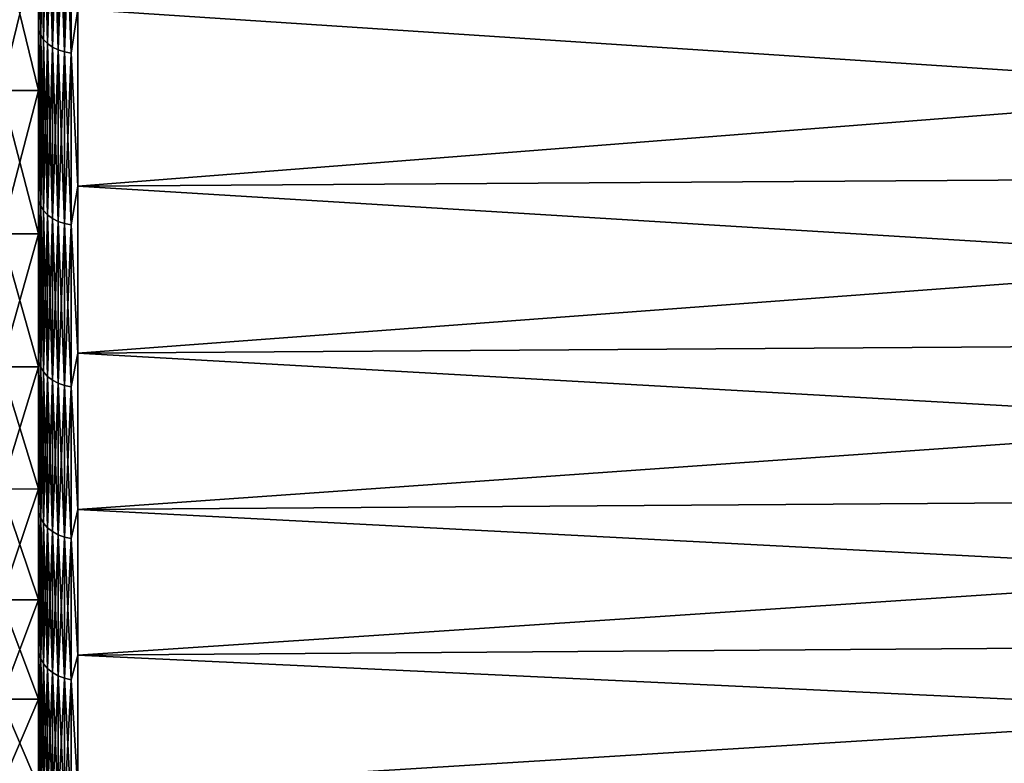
# Model space of a CAD drawing. Header units: metres. Extents: x -2 to 102, y -85 to 102.
# Tile 152 of 256: x 65.38 to 70.39, y -21.52 to -17.73. Entities that reach past the tile are written whole.
import ezdxf

# ---------------------------------------------------------------- set-up
doc = ezdxf.new("R2010")
doc.units = ezdxf.units.M
doc.layers.add('solid_21064300', color=7, linetype='CONTINUOUS')

msp = doc.modelspace()

# ---------------------------------------------------------------- linework, layer by layer
at = {"layer": 'solid_21064300'}
for points in [[(65.470001, -18.430367, 16.591377), (65.470001, -15.601027, 16.899923), (65.470001, -16.478594, 16.045431)], [(65.470001, -18.430367, 16.591377), (65.470001, -17.536585, 17.533432), (65.470001, -15.601027, 16.899923)], [(65.470001, -18.43037, -16.591373), (65.470001, -16.478594, -16.045431), (65.470001, -15.601027, -16.899923)], [(65.470001, -17.536589, -17.533428), (65.470001, -18.43037, -16.591373), (65.470001, -15.601027, -16.899923)], [(65.470001, -19.27334, 15.604184), (65.470001, -16.478594, 16.045431), (65.470001, -17.30916, 15.145691)], [(65.470001, -19.27334, 15.604184), (65.470001, -18.430367, 16.591377), (65.470001, -16.478594, 16.045431)], [(65.470001, -19.273344, -15.604179), (65.470001, -17.30916, -15.145691), (65.470001, -16.478594, -16.045431)], [(65.470001, -18.43037, -16.591373), (65.470001, -19.273344, -15.604179), (65.470001, -16.478594, -16.045431)], [(65.47303, -17.784155, -17.331995), (65.470001, -17.536589, -17.533428), (65.47303, -16.868345, -18.224522)], [(65.47303, -16.868345, 18.224522), (65.470001, -17.536585, 17.533432), (65.47303, -17.784155, 17.331995)], [(65.47303, -16.868345, 18.224522), (65.47303, -17.784155, 17.331995), (65.482124, -16.891367, 18.249393)], [(65.47303, -16.868345, -18.224522), (65.482124, -16.891367, -18.249393), (65.482124, -17.808426, -17.35565)], [(65.47303, -17.784155, -17.331995), (65.47303, -16.868345, -18.224522), (65.482124, -17.808426, -17.35565)], [(65.47303, -17.784155, 17.331995), (65.482124, -17.808426, 17.35565), (65.482124, -16.891367, 18.249393)], [(65.482124, -16.891367, 18.249393), (65.482124, -17.808426, 17.35565), (65.497002, -16.912954, 18.272717)], [(65.482124, -16.891367, -18.249393), (65.497002, -16.912954, -18.272717), (65.497002, -17.831186, -17.377831)], [(65.482124, -17.808426, -17.35565), (65.482124, -16.891367, -18.249393), (65.497002, -17.831186, -17.377831)], [(65.482124, -17.808426, 17.35565), (65.497002, -17.831186, 17.377831), (65.497002, -16.912954, 18.272717)], [(65.497002, -16.912954, 18.272717), (65.497002, -17.831186, 17.377831), (65.517197, -16.932444, 18.293774)], [(65.497002, -16.912954, -18.272717), (65.517197, -16.932444, -18.293774), (65.517197, -17.851734, -17.397858)], [(65.497002, -17.831186, -17.377831), (65.497002, -16.912954, -18.272717), (65.517197, -17.851734, -17.397858)], [(65.497002, -17.831186, 17.377831), (65.517197, -17.851734, 17.397858), (65.517197, -16.932444, 18.293774)], [(65.517197, -16.932444, 18.293774), (65.517197, -17.851734, 17.397858), (65.542107, -16.949236, 18.311914)], [(65.517197, -16.932444, -18.293774), (65.542107, -16.949236, -18.311914), (65.542107, -17.869436, -17.41511)], [(65.517197, -17.851734, -17.397858), (65.517197, -16.932444, -18.293774), (65.542107, -17.869436, -17.41511)], [(65.517197, -17.851734, 17.397858), (65.542107, -17.869436, 17.41511), (65.542107, -16.949236, 18.311914)], [(65.542107, -16.949236, 18.311914), (65.542107, -17.869436, 17.41511), (65.570946, -16.962811, 18.326582)], [(65.542107, -16.949236, -18.311914), (65.570946, -16.962811, -18.326582), (65.570946, -17.883749, -17.429058)], [(65.542107, -17.869436, -17.41511), (65.542107, -16.949236, -18.311914), (65.570946, -17.883749, -17.429058)], [(65.542107, -17.869436, 17.41511), (65.570946, -17.883749, 17.429058), (65.570946, -16.962811, 18.326582)], [(65.570946, -16.962811, 18.326582), (65.570946, -17.883749, 17.429058), (65.602837, -16.972754, 18.337324)], [(65.570946, -16.962811, -18.326582), (65.602837, -16.972754, -18.337324), (65.602837, -17.894232, -17.439276)], [(65.570946, -17.883749, -17.429058), (65.570946, -16.962811, -18.326582), (65.602837, -17.894232, -17.439276)], [(65.570946, -17.883749, 17.429058), (65.602837, -17.894232, 17.439276), (65.602837, -16.972754, 18.337324)], [(65.602837, -16.972754, 18.337324), (65.602837, -17.894232, 17.439276), (65.636803, -16.978758, 18.343811)], [(65.602837, -16.972754, -18.337324), (65.636803, -16.978758, -18.343811), (65.636803, -17.900562, -17.445444)], [(65.602837, -17.894232, -17.439276), (65.602837, -16.972754, -18.337324), (65.636803, -17.900562, -17.445444)], [(65.602837, -17.894232, 17.439276), (65.636803, -17.900562, 17.445444), (65.636803, -16.978758, 18.343811)], [(65.636803, -17.900562, -17.445444), (65.636803, -16.978758, -18.343811), (65.671745, -17.676435, -17.676414)], [(65.636803, -16.978758, 18.343811), (65.636803, -17.900562, 17.445444), (65.671745, -17.676435, 17.676414)], [(65.279999, -17.309128, 15.145761), (65.279999, -18.090685, 14.203066), (65.470001, -17.30916, 15.145691)], [(65.279999, -17.309128, -15.145761), (65.470001, -17.30916, -15.145691), (65.470001, -18.090559, -14.203209)], [(65.279999, -18.090685, -14.203066), (65.279999, -17.309128, -15.145761), (65.470001, -18.090559, -14.203209)], [(65.279999, -18.090685, 14.203066), (65.470001, -18.090559, 14.203209), (65.470001, -17.30916, 15.145691)], [(65.470001, -20.063774, 14.573881), (65.470001, -17.30916, 15.145691), (65.470001, -18.090559, 14.203209)], [(65.470001, -20.063774, 14.573881), (65.470001, -19.27334, 15.604184), (65.470001, -17.30916, 15.145691)], [(65.470001, -20.063778, -14.573876), (65.470001, -18.090559, -14.203209), (65.470001, -17.30916, -15.145691)], [(65.470001, -19.273344, -15.604179), (65.470001, -20.063778, -14.573876), (65.470001, -17.30916, -15.145691)], [(65.47303, -17.784155, 17.331995), (65.470001, -17.536585, 17.533432), (65.470001, -18.430367, 16.591377)], [(65.47303, -17.784155, -17.331995), (65.470001, -18.43037, -16.591373), (65.470001, -17.536589, -17.533428)], [(65.671745, -17.676435, -17.676414), (78.176163, -17.599274, -17.599249), (78.176163, -18.496229, -16.654055)], [(65.671745, -18.577322, 16.727076), (78.176163, -18.496225, 16.654058), (78.176163, -17.599274, 17.599249)], [(65.671745, -17.676435, 17.676414), (65.671745, -18.577322, 16.727076), (78.176163, -17.599274, 17.599249)], [(65.636803, -17.900562, -17.445444), (65.671745, -17.676435, -17.676414), (65.671745, -18.577322, -16.727076)], [(65.636803, -17.900562, 17.445444), (65.671745, -18.577322, 16.727076), (65.671745, -17.676435, 17.676414)], [(65.671745, -18.577322, -16.727076), (65.671745, -17.676435, -17.676414), (78.176163, -18.496229, -16.654055)], [(65.47303, -18.652803, -16.393509), (65.470001, -18.43037, -16.591373), (65.47303, -17.784155, -17.331995)], [(65.47303, -17.784155, 17.331995), (65.470001, -18.430367, 16.591377), (65.47303, -18.652803, 16.393509)], [(65.47303, -17.784155, 17.331995), (65.47303, -18.652803, 16.393509), (65.482124, -17.808426, 17.35565)], [(65.47303, -17.784155, -17.331995), (65.482124, -17.808426, -17.35565), (65.482124, -18.678261, -16.415882)], [(65.47303, -18.652803, -16.393509), (65.47303, -17.784155, -17.331995), (65.482124, -18.678261, -16.415882)], [(65.47303, -18.652803, 16.393509), (65.482124, -18.678261, 16.415882), (65.482124, -17.808426, 17.35565)], [(65.482124, -17.808426, 17.35565), (65.482124, -18.678261, 16.415882), (65.497002, -17.831186, 17.377831)], [(65.482124, -17.808426, -17.35565), (65.497002, -17.831186, -17.377831), (65.497002, -18.702133, -16.436863)], [(65.482124, -18.678261, -16.415882), (65.482124, -17.808426, -17.35565), (65.497002, -18.702133, -16.436863)], [(65.482124, -18.678261, 16.415882), (65.497002, -18.702133, 16.436863), (65.497002, -17.831186, 17.377831)], [(65.497002, -17.831186, 17.377831), (65.497002, -18.702133, 16.436863), (65.517197, -17.851734, 17.397858)], [(65.497002, -17.831186, -17.377831), (65.517197, -17.851734, -17.397858), (65.517197, -18.723684, -16.455803)], [(65.497002, -18.702133, -16.436863), (65.497002, -17.831186, -17.377831), (65.517197, -18.723684, -16.455803)], [(65.497002, -18.702133, 16.436863), (65.517197, -18.723684, 16.455803), (65.517197, -17.851734, 17.397858)], [(65.517197, -17.851734, 17.397858), (65.517197, -18.723684, 16.455803), (65.542107, -17.869436, 17.41511)], [(65.517197, -17.851734, -17.397858), (65.542107, -17.869436, -17.41511), (65.542107, -18.742252, -16.472122)], [(65.517197, -18.723684, -16.455803), (65.517197, -17.851734, -17.397858), (65.542107, -18.742252, -16.472122)], [(65.517197, -18.723684, 16.455803), (65.542107, -18.742252, 16.472122), (65.542107, -17.869436, 17.41511)], [(65.542107, -17.869436, 17.41511), (65.542107, -18.742252, 16.472122), (65.570946, -17.883749, 17.429058)], [(65.542107, -17.869436, -17.41511), (65.570946, -17.883749, -17.429058), (65.570946, -18.757263, -16.485315)], [(65.542107, -18.742252, -16.472122), (65.542107, -17.869436, -17.41511), (65.570946, -18.757263, -16.485315)], [(65.542107, -18.742252, 16.472122), (65.570946, -18.757263, 16.485315), (65.570946, -17.883749, 17.429058)], [(65.570946, -17.883749, 17.429058), (65.570946, -18.757263, 16.485315), (65.602837, -17.894232, 17.439276)], [(65.570946, -17.883749, -17.429058), (65.602837, -17.894232, -17.439276), (65.602837, -18.768259, -16.49498)], [(65.570946, -18.757263, -16.485315), (65.570946, -17.883749, -17.429058), (65.602837, -18.768259, -16.49498)], [(65.570946, -18.757263, 16.485315), (65.602837, -18.768259, 16.49498), (65.602837, -17.894232, 17.439276)], [(65.602837, -17.894232, 17.439276), (65.602837, -18.768259, 16.49498), (65.636803, -17.900562, 17.445444)], [(65.602837, -17.894232, -17.439276), (65.636803, -17.900562, -17.445444), (65.636803, -18.774897, -16.500814)], [(65.602837, -18.768259, -16.49498), (65.602837, -17.894232, -17.439276), (65.636803, -18.774897, -16.500814)], [(65.602837, -18.768259, 16.49498), (65.636803, -18.774897, 16.500814), (65.636803, -17.900562, 17.445444)], [(65.636803, -18.774897, -16.500814), (65.636803, -17.900562, -17.445444), (65.671745, -18.577322, -16.727076)], [(65.636803, -17.900562, 17.445444), (65.636803, -18.774897, 16.500814), (65.671745, -18.577322, 16.727076)], [(65.279999, -18.820963, 13.220111), (65.470001, -18.821045, 13.21999), (65.470001, -18.090559, 14.203209)], [(65.279999, -18.090685, 14.203066), (65.279999, -18.820963, 13.220111), (65.470001, -18.090559, 14.203209)], [(65.279999, -18.090685, -14.203066), (65.470001, -18.090559, -14.203209), (65.470001, -18.821045, -13.21999)], [(65.279999, -18.820963, -13.220111), (65.279999, -18.090685, -14.203066), (65.470001, -18.821045, -13.21999)], [(65.470001, -20.799162, 13.503593), (65.470001, -18.090559, 14.203209), (65.470001, -18.821045, 13.21999)], [(65.470001, -20.799162, 13.503593), (65.470001, -20.063774, 14.573881), (65.470001, -18.090559, 14.203209)], [(65.470001, -20.799166, -13.503588), (65.470001, -18.821045, -13.21999), (65.470001, -18.090559, -14.203209)], [(65.470001, -20.063778, -14.573876), (65.470001, -20.799166, -13.503588), (65.470001, -18.090559, -14.203209)], [(65.47303, -18.652803, 16.393509), (65.470001, -18.430367, 16.591377), (65.470001, -19.27334, 15.604184)], [(65.47303, -18.652803, -16.393509), (65.470001, -19.273344, -15.604179), (65.470001, -18.43037, -16.591373)], [(65.671745, -19.427292, 15.731889), (78.176163, -19.34248, 15.663221), (78.176163, -18.496225, 16.654058)], [(65.671745, -18.577322, 16.727076), (65.671745, -19.427292, 15.731889), (78.176163, -18.496225, 16.654058)], [(65.671745, -18.577322, -16.727076), (78.176163, -18.496229, -16.654055), (78.176163, -19.342484, -15.663218)], [(65.636803, -18.774897, -16.500814), (65.671745, -18.577322, -16.727076), (65.671745, -19.427292, -15.731889)], [(65.636803, -18.774897, 16.500814), (65.671745, -19.427292, 15.731889), (65.671745, -18.577322, 16.727076)], [(65.671745, -19.427292, -15.731889), (65.671745, -18.577322, -16.727076), (78.176163, -19.342484, -15.663218)], [(65.47303, -19.471989, -15.41155), (65.470001, -19.273344, -15.604179), (65.47303, -18.652803, -16.393509)], [(65.47303, -18.652803, 16.393509), (65.470001, -19.27334, 15.604184), (65.47303, -19.471989, 15.41155)], [(65.47303, -18.652803, 16.393509), (65.47303, -19.471989, 15.41155), (65.482124, -18.678261, 16.415882)], [(65.47303, -18.652803, -16.393509), (65.482124, -18.678261, -16.415882), (65.482124, -19.498564, -15.432583)], [(65.47303, -19.471989, -15.41155), (65.47303, -18.652803, -16.393509), (65.482124, -19.498564, -15.432583)], [(65.47303, -19.471989, 15.41155), (65.482124, -19.498564, 15.432583), (65.482124, -18.678261, 16.415882)], [(65.482124, -18.678261, 16.415882), (65.482124, -19.498564, 15.432583), (65.497002, -18.702133, 16.436863)], [(65.482124, -18.678261, -16.415882), (65.497002, -18.702133, -16.436863), (65.497002, -19.523485, -15.452307)], [(65.482124, -19.498564, -15.432583), (65.482124, -18.678261, -16.415882), (65.497002, -19.523485, -15.452307)], [(65.482124, -19.498564, 15.432583), (65.497002, -19.523485, 15.452307), (65.497002, -18.702133, 16.436863)], [(65.497002, -18.702133, 16.436863), (65.497002, -19.523485, 15.452307), (65.517197, -18.723684, 16.455803)], [(65.497002, -18.702133, -16.436863), (65.517197, -18.723684, -16.455803), (65.517197, -19.545982, -15.470113)], [(65.497002, -19.523485, -15.452307), (65.497002, -18.702133, -16.436863), (65.517197, -19.545982, -15.470113)], [(65.497002, -19.523485, 15.452307), (65.517197, -19.545982, 15.470113), (65.517197, -18.723684, 16.455803)], [(65.517197, -18.723684, 16.455803), (65.517197, -19.545982, 15.470113), (65.542107, -18.742252, 16.472122)], [(65.517197, -18.723684, -16.455803), (65.542107, -18.742252, -16.472122), (65.542107, -19.565365, -15.485454)], [(65.517197, -19.545982, -15.470113), (65.517197, -18.723684, -16.455803), (65.542107, -19.565365, -15.485454)], [(65.517197, -19.545982, 15.470113), (65.542107, -19.565365, 15.485454), (65.542107, -18.742252, 16.472122)], [(65.542107, -18.742252, 16.472122), (65.542107, -19.565365, 15.485454), (65.570946, -18.757263, 16.485315)], [(65.542107, -18.742252, -16.472122), (65.570946, -18.757263, -16.485315), (65.570946, -19.581038, -15.497858)], [(65.542107, -19.565365, -15.485454), (65.542107, -18.742252, -16.472122), (65.570946, -19.581038, -15.497858)], [(65.542107, -19.565365, 15.485454), (65.570946, -19.581038, 15.497858), (65.570946, -18.757263, 16.485315)], [(65.570946, -18.757263, 16.485315), (65.570946, -19.581038, 15.497858), (65.602837, -18.768259, 16.49498)], [(65.570946, -18.757263, -16.485315), (65.602837, -18.768259, -16.49498), (65.602837, -19.592514, -15.506942)], [(65.570946, -19.581038, -15.497858), (65.570946, -18.757263, -16.485315), (65.602837, -19.592514, -15.506942)], [(65.570946, -19.581038, 15.497858), (65.602837, -19.592514, 15.506942), (65.602837, -18.768259, 16.49498)], [(65.602837, -18.768259, 16.49498), (65.602837, -19.592514, 15.506942), (65.636803, -18.774897, 16.500814)], [(65.602837, -18.768259, -16.49498), (65.636803, -18.774897, -16.500814), (65.636803, -19.599445, -15.512427)], [(65.602837, -19.592514, -15.506942), (65.602837, -18.768259, -16.49498), (65.636803, -19.599445, -15.512427)], [(65.602837, -19.592514, 15.506942), (65.636803, -19.599445, 15.512427), (65.636803, -18.774897, 16.500814)], [(65.636803, -19.599445, -15.512427), (65.636803, -18.774897, -16.500814), (65.671745, -19.427292, -15.731889)], [(65.636803, -18.774897, 16.500814), (65.636803, -19.599445, 15.512427), (65.671745, -19.427292, 15.731889)], [(65.279999, -18.820963, 13.220111), (65.279999, -19.497892, 12.199681), (65.470001, -18.821045, 13.21999)], [(65.279999, -18.820963, -13.220111), (65.470001, -18.821045, -13.21999), (65.470001, -19.497904, -12.199619)], [(65.279999, -19.497892, -12.199681), (65.279999, -18.820963, -13.220111), (65.470001, -19.497904, -12.199619)], [(65.279999, -19.497892, 12.199681), (65.470001, -19.497904, 12.199619), (65.470001, -18.821045, 13.21999)], [(65.470001, -21.477308, 12.396669), (65.470001, -18.821045, 13.21999), (65.470001, -19.497904, 12.199619)], [(65.470001, -21.477308, 12.396669), (65.470001, -20.799162, 13.503593), (65.470001, -18.821045, 13.21999)], [(65.470001, -21.477312, -12.396664), (65.470001, -19.497904, -12.199619), (65.470001, -18.821045, -13.21999)], [(65.470001, -20.799166, -13.503588), (65.470001, -21.477312, -12.396664), (65.470001, -18.821045, -13.21999)], [(65.47303, -19.471989, 15.41155), (65.470001, -19.27334, 15.604184), (65.470001, -20.063774, 14.573881)], [(65.47303, -19.471989, -15.41155), (65.470001, -20.063778, -14.573876), (65.470001, -19.273344, -15.604179)], [(65.671745, -20.22401, 14.693583), (78.176163, -20.135719, 14.629451), (78.176163, -19.34248, 15.663221)], [(65.671745, -19.427292, 15.731889), (65.671745, -20.22401, 14.693583), (78.176163, -19.34248, 15.663221)], [(65.671745, -19.427292, -15.731889), (78.176163, -19.342484, -15.663218), (78.176163, -20.135721, -14.629449)], [(65.636803, -19.599445, -15.512427), (65.671745, -19.427292, -15.731889), (65.671745, -20.22401, -14.693583)], [(65.636803, -19.599445, 15.512427), (65.671745, -20.22401, 14.693583), (65.671745, -19.427292, 15.731889)], [(65.671745, -20.22401, -14.693583), (65.671745, -19.427292, -15.731889), (78.176163, -20.135721, -14.629449)], [(65.279999, -19.497892, 12.199681), (65.279999, -20.119551, 11.14467), (65.470001, -19.497904, 12.199619)], [(65.279999, -19.497892, -12.199681), (65.470001, -19.497904, -12.199619), (65.470001, -20.119448, -11.144834)], [(65.279999, -20.119551, -11.14467), (65.279999, -19.497892, -12.199681), (65.470001, -20.119448, -11.144834)], [(65.279999, -20.119551, 11.14467), (65.470001, -20.119448, 11.144834), (65.470001, -19.497904, 12.199619)], [(65.47303, -20.239538, -14.388721), (65.470001, -20.063778, -14.573876), (65.47303, -19.471989, -15.41155)], [(65.47303, -19.471989, 15.41155), (65.470001, -20.063774, 14.573881), (65.47303, -20.239538, 14.388721)], [(65.470001, -22.096817, 11.255386), (65.470001, -19.497904, 12.199619), (65.470001, -20.119448, 11.144834)], [(65.470001, -22.096817, 11.255386), (65.470001, -21.477308, 12.396669), (65.470001, -19.497904, 12.199619)], [(65.470001, -22.096821, -11.255381), (65.470001, -20.119448, -11.144834), (65.470001, -19.497904, -12.199619)], [(65.470001, -21.477312, -12.396664), (65.470001, -22.096821, -11.255381), (65.470001, -19.497904, -12.199619)], [(65.47303, -19.471989, 15.41155), (65.47303, -20.239538, 14.388721), (65.482124, -19.498564, 15.432583)], [(65.47303, -19.471989, -15.41155), (65.482124, -19.498564, -15.432583), (65.482124, -20.26716, -14.408359)], [(65.47303, -20.239538, -14.388721), (65.47303, -19.471989, -15.41155), (65.482124, -20.26716, -14.408359)], [(65.47303, -20.239538, 14.388721), (65.482124, -20.26716, 14.408359), (65.482124, -19.498564, 15.432583)], [(65.482124, -19.498564, 15.432583), (65.482124, -20.26716, 14.408359), (65.497002, -19.523485, 15.452307)], [(65.482124, -19.498564, -15.432583), (65.497002, -19.523485, -15.452307), (65.497002, -20.293064, -14.426773)], [(65.482124, -20.26716, -14.408359), (65.482124, -19.498564, -15.432583), (65.497002, -20.293064, -14.426773)], [(65.482124, -20.26716, 14.408359), (65.497002, -20.293064, 14.426773), (65.497002, -19.523485, 15.452307)], [(65.497002, -19.523485, 15.452307), (65.497002, -20.293064, 14.426773), (65.517197, -19.545982, 15.470113)], [(65.497002, -19.523485, -15.452307), (65.517197, -19.545982, -15.470113), (65.517197, -20.316448, -14.443398)], [(65.497002, -20.293064, -14.426773), (65.497002, -19.523485, -15.452307), (65.517197, -20.316448, -14.443398)], [(65.497002, -20.293064, 14.426773), (65.517197, -20.316448, 14.443398), (65.517197, -19.545982, 15.470113)], [(65.517197, -19.545982, 15.470113), (65.517197, -20.316448, 14.443398), (65.542107, -19.565365, 15.485454)], [(65.517197, -19.545982, -15.470113), (65.542107, -19.565365, -15.485454), (65.542107, -20.336596, -14.457721)], [(65.517197, -20.316448, -14.443398), (65.517197, -19.545982, -15.470113), (65.542107, -20.336596, -14.457721)], [(65.517197, -20.316448, 14.443398), (65.542107, -20.336596, 14.457721), (65.542107, -19.565365, 15.485454)], [(65.542107, -19.565365, 15.485454), (65.542107, -20.336596, 14.457721), (65.570946, -19.581038, 15.497858)], [(65.542107, -19.565365, -15.485454), (65.570946, -19.581038, -15.497858), (65.570946, -20.352884, -14.469301)], [(65.542107, -20.336596, -14.457721), (65.542107, -19.565365, -15.485454), (65.570946, -20.352884, -14.469301)], [(65.542107, -20.336596, 14.457721), (65.570946, -20.352884, 14.469301), (65.570946, -19.581038, 15.497858)], [(65.570946, -19.581038, 15.497858), (65.570946, -20.352884, 14.469301), (65.602837, -19.592514, 15.506942)], [(65.570946, -19.581038, -15.497858), (65.602837, -19.592514, -15.506942), (65.602837, -20.364815, -14.477783)], [(65.570946, -20.352884, -14.469301), (65.570946, -19.581038, -15.497858), (65.602837, -20.364815, -14.477783)], [(65.570946, -20.352884, 14.469301), (65.602837, -20.364815, 14.477783), (65.602837, -19.592514, 15.506942)], [(65.602837, -19.592514, 15.506942), (65.602837, -20.364815, 14.477783), (65.636803, -19.599445, 15.512427)], [(65.602837, -19.592514, -15.506942), (65.636803, -19.599445, -15.512427), (65.636803, -20.372019, -14.482903)], [(65.602837, -20.364815, -14.477783), (65.602837, -19.592514, -15.506942), (65.636803, -20.372019, -14.482903)], [(65.602837, -20.364815, 14.477783), (65.636803, -20.372019, 14.482903), (65.636803, -19.599445, 15.512427)], [(65.636803, -20.372019, -14.482903), (65.636803, -19.599445, -15.512427), (65.671745, -20.22401, -14.693583)], [(65.636803, -19.599445, 15.512427), (65.636803, -20.372019, 14.482903), (65.671745, -20.22401, 14.693583)], [(65.47303, -20.239538, 14.388721), (65.470001, -20.063774, 14.573881), (65.470001, -20.799162, 13.503593)], [(65.47303, -20.239538, -14.388721), (65.470001, -20.799166, -13.503588), (65.470001, -20.063778, -14.573876)], [(65.279999, -20.684179, 10.058068), (65.470001, -20.684246, 10.057923), (65.470001, -20.119448, 11.144834)], [(65.279999, -20.119551, 11.14467), (65.279999, -20.684179, 10.058068), (65.470001, -20.119448, 11.144834)], [(65.279999, -20.119551, -11.14467), (65.470001, -20.119448, -11.144834), (65.470001, -20.684246, -10.057923)], [(65.279999, -20.684179, -10.058068), (65.279999, -20.119551, -11.14467), (65.470001, -20.684246, -10.057923)], [(65.470001, -22.655695, 10.083238), (65.470001, -20.119448, 11.144834), (65.470001, -20.684246, 10.057923)], [(65.470001, -22.655695, 10.083238), (65.470001, -22.096817, 11.255386), (65.470001, -20.119448, 11.144834)], [(65.470001, -22.655697, -10.083232), (65.470001, -20.684246, -10.057923), (65.470001, -20.119448, -11.144834)], [(65.470001, -22.096821, -11.255381), (65.470001, -22.655697, -10.083232), (65.470001, -20.119448, -11.144834)], [(65.671745, -20.965298, 13.615002), (78.176163, -20.873775, 13.555572), (78.176163, -20.135719, 14.629451)], [(65.671745, -20.22401, 14.693583), (65.671745, -20.965298, 13.615002), (78.176163, -20.135719, 14.629451)], [(65.671745, -20.22401, -14.693583), (78.176163, -20.135721, -14.629449), (78.176163, -20.873775, -13.555573)], [(65.47303, -20.953415, -13.327737), (65.470001, -20.799166, -13.503588), (65.47303, -20.239538, -14.388721)], [(65.47303, -20.239538, 14.388721), (65.470001, -20.799162, 13.503593), (65.47303, -20.953415, 13.327737)], [(65.47303, -20.239538, 14.388721), (65.47303, -20.953415, 13.327737), (65.482124, -20.26716, 14.408359)], [(65.47303, -20.239538, -14.388721), (65.482124, -20.26716, -14.408359), (65.482124, -20.982014, -13.345926)], [(65.47303, -20.953415, -13.327737), (65.47303, -20.239538, -14.388721), (65.482124, -20.982014, -13.345926)], [(65.636803, -20.372019, -14.482903), (65.671745, -20.22401, -14.693583), (65.671745, -20.965298, -13.615002)], [(65.636803, -20.372019, 14.482903), (65.671745, -20.965298, 13.615002), (65.671745, -20.22401, 14.693583)], [(65.671745, -20.965298, -13.615002), (65.671745, -20.22401, -14.693583), (78.176163, -20.873775, -13.555573)], [(65.47303, -20.953415, 13.327737), (65.482124, -20.982014, 13.345926), (65.482124, -20.26716, 14.408359)], [(65.482124, -20.26716, 14.408359), (65.482124, -20.982014, 13.345926), (65.497002, -20.293064, 14.426773)], [(65.482124, -20.26716, -14.408359), (65.497002, -20.293064, -14.426773), (65.497002, -21.008829, -13.362983)], [(65.482124, -20.982014, -13.345926), (65.482124, -20.26716, -14.408359), (65.497002, -21.008829, -13.362983)], [(65.482124, -20.982014, 13.345926), (65.497002, -21.008829, 13.362983), (65.497002, -20.293064, 14.426773)], [(65.497002, -20.293064, 14.426773), (65.497002, -21.008829, 13.362983), (65.517197, -20.316448, 14.443398)], [(65.497002, -20.293064, -14.426773), (65.517197, -20.316448, -14.443398), (65.517197, -21.033039, -13.378382)], [(65.497002, -21.008829, -13.362983), (65.497002, -20.293064, -14.426773), (65.517197, -21.033039, -13.378382)], [(65.497002, -21.008829, 13.362983), (65.517197, -21.033039, 13.378382), (65.517197, -20.316448, 14.443398)], [(65.517197, -20.316448, 14.443398), (65.517197, -21.033039, 13.378382), (65.542107, -20.336596, 14.457721)], [(65.517197, -20.316448, -14.443398), (65.542107, -20.336596, -14.457721), (65.542107, -21.053896, -13.391649)], [(65.517197, -21.033039, -13.378382), (65.517197, -20.316448, -14.443398), (65.542107, -21.053896, -13.391649)], [(65.517197, -21.033039, 13.378382), (65.542107, -21.053896, 13.391649), (65.542107, -20.336596, 14.457721)], [(65.542107, -20.336596, 14.457721), (65.542107, -21.053896, 13.391649), (65.570946, -20.352884, 14.469301)], [(65.542107, -20.336596, -14.457721), (65.570946, -20.352884, -14.469301), (65.570946, -21.070761, -13.402375)], [(65.542107, -21.053896, -13.391649), (65.542107, -20.336596, -14.457721), (65.570946, -21.070761, -13.402375)], [(65.542107, -21.053896, 13.391649), (65.570946, -21.070761, 13.402375), (65.570946, -20.352884, 14.469301)], [(65.570946, -20.352884, 14.469301), (65.570946, -21.070761, 13.402375), (65.602837, -20.364815, 14.477783)], [(65.570946, -20.352884, -14.469301), (65.602837, -20.364815, -14.477783), (65.602837, -21.083111, -13.410232)], [(65.570946, -21.070761, -13.402375), (65.570946, -20.352884, -14.469301), (65.602837, -21.083111, -13.410232)], [(65.570946, -21.070761, 13.402375), (65.602837, -21.083111, 13.410232), (65.602837, -20.364815, 14.477783)], [(65.602837, -20.364815, 14.477783), (65.602837, -21.083111, 13.410232), (65.636803, -20.372019, 14.482903)], [(65.602837, -20.364815, -14.477783), (65.636803, -20.372019, -14.482903), (65.636803, -21.090569, -13.414975)], [(65.602837, -21.083111, -13.410232), (65.602837, -20.364815, -14.477783), (65.636803, -21.090569, -13.414975)], [(65.602837, -21.083111, 13.410232), (65.636803, -21.090569, 13.414975), (65.636803, -20.372019, 14.482903)], [(65.636803, -21.090569, -13.414975), (65.636803, -20.372019, -14.482903), (65.671745, -20.965298, -13.615002)], [(65.636803, -20.372019, 14.482903), (65.636803, -21.090569, 13.414975), (65.671745, -20.965298, 13.615002)], [(65.279999, -20.684179, 10.058068), (65.279999, -21.190176, 8.942956), (65.470001, -20.684246, 10.057923)], [(65.279999, -20.684179, -10.058068), (65.470001, -20.684246, -10.057923), (65.470001, -21.190172, -8.942908)], [(65.279999, -21.190176, -8.942956), (65.279999, -20.684179, -10.058068), (65.470001, -21.190172, -8.942908)], [(65.279999, -21.190176, 8.942956), (65.470001, -21.190172, 8.942908), (65.470001, -20.684246, 10.057923)], [(65.470001, -22.655695, 10.083238), (65.470001, -20.684246, 10.057923), (65.470001, -21.190172, 8.942908)], [(65.470001, -23.152311, -8.883842), (65.470001, -21.190172, -8.942908), (65.470001, -20.684246, -10.057923)], [(65.470001, -22.655697, -10.083232), (65.470001, -23.152311, -8.883842), (65.470001, -20.684246, -10.057923)], [(65.47303, -20.953415, 13.327737), (65.470001, -20.799162, 13.503593), (65.470001, -21.477308, 12.396669)], [(65.47303, -20.953415, -13.327737), (65.470001, -21.477312, -12.396664), (65.470001, -20.799166, -13.503588)], [(65.671745, -20.965298, -13.615002), (78.176163, -20.873775, -13.555573), (78.176163, -21.554615, -12.444542)], [(65.671745, -21.64912, 12.499104), (78.176163, -21.554615, 12.444541), (78.176163, -20.873775, 13.555572)], [(65.671745, -20.965298, 13.615002), (65.671745, -21.64912, 12.499104), (78.176163, -20.873775, 13.555572)], [(65.47303, -21.611729, -12.23141), (65.470001, -21.477312, -12.396664), (65.47303, -20.953415, -13.327737)], [(65.47303, -20.953415, 13.327737), (65.470001, -21.477308, 12.396669), (65.47303, -21.611729, 12.23141)], [(65.47303, -20.953415, 13.327737), (65.47303, -21.611729, 12.23141), (65.482124, -20.982014, 13.345926)], [(65.47303, -20.953415, -13.327737), (65.482124, -20.982014, -13.345926), (65.482124, -21.641224, -12.248103)], [(65.47303, -21.611729, -12.23141), (65.47303, -20.953415, -13.327737), (65.482124, -21.641224, -12.248103)], [(65.636803, -21.090569, -13.414975), (65.671745, -20.965298, -13.615002), (65.671745, -21.64912, -12.499104)], [(65.636803, -21.090569, 13.414975), (65.671745, -21.64912, 12.499104), (65.671745, -20.965298, 13.615002)], [(65.671745, -21.64912, -12.499104), (65.671745, -20.965298, -13.615002), (78.176163, -21.554615, -12.444542)], [(65.47303, -21.611729, 12.23141), (65.482124, -21.641224, 12.248103), (65.482124, -20.982014, 13.345926)], [(65.482124, -20.982014, 13.345926), (65.482124, -21.641224, 12.248103), (65.497002, -21.008829, 13.362983)], [(65.482124, -20.982014, -13.345926), (65.497002, -21.008829, -13.362983), (65.497002, -21.668882, -12.263757)], [(65.482124, -21.641224, -12.248103), (65.482124, -20.982014, -13.345926), (65.497002, -21.668882, -12.263757)], [(65.482124, -21.641224, 12.248103), (65.497002, -21.668882, 12.263757), (65.497002, -21.008829, 13.362983)], [(65.497002, -21.008829, 13.362983), (65.497002, -21.668882, 12.263757), (65.517197, -21.033039, 13.378382)], [(65.497002, -21.008829, -13.362983), (65.517197, -21.033039, -13.378382), (65.517197, -21.693853, -12.277889)], [(65.497002, -21.668882, -12.263757), (65.497002, -21.008829, -13.362983), (65.517197, -21.693853, -12.277889)], [(65.497002, -21.668882, 12.263757), (65.517197, -21.693853, 12.277889), (65.517197, -21.033039, 13.378382)], [(65.517197, -21.033039, 13.378382), (65.517197, -21.693853, 12.277889), (65.542107, -21.053896, 13.391649)], [(65.517197, -21.033039, -13.378382), (65.542107, -21.053896, -13.391649), (65.542107, -21.715366, -12.290065)], [(65.517197, -21.693853, -12.277889), (65.517197, -21.033039, -13.378382), (65.542107, -21.715366, -12.290065)], [(65.517197, -21.693853, 12.277889), (65.542107, -21.715366, 12.290065), (65.542107, -21.053896, 13.391649)], [(65.542107, -21.053896, 13.391649), (65.542107, -21.715366, 12.290065), (65.570946, -21.070761, 13.402375)], [(65.542107, -21.053896, -13.391649), (65.570946, -21.070761, -13.402375), (65.570946, -21.732759, -12.299909)], [(65.542107, -21.715366, -12.290065), (65.542107, -21.053896, -13.391649), (65.570946, -21.732759, -12.299909)], [(65.542107, -21.715366, 12.290065), (65.570946, -21.732759, 12.299909), (65.570946, -21.070761, 13.402375)], [(65.570946, -21.070761, 13.402375), (65.570946, -21.732759, 12.299909), (65.602837, -21.083111, 13.410232)], [(65.570946, -21.070761, -13.402375), (65.602837, -21.083111, -13.410232), (65.602837, -21.745499, -12.307118)], [(65.570946, -21.732759, -12.299909), (65.570946, -21.070761, -13.402375), (65.602837, -21.745499, -12.307118)], [(65.570946, -21.732759, 12.299909), (65.602837, -21.745499, 12.307118), (65.602837, -21.083111, 13.410232)], [(65.602837, -21.083111, 13.410232), (65.602837, -21.745499, 12.307118), (65.636803, -21.090569, 13.414975)], [(65.602837, -21.083111, -13.410232), (65.636803, -21.090569, -13.414975), (65.636803, -21.753191, -12.311471)], [(65.602837, -21.745499, -12.307118), (65.602837, -21.083111, -13.410232), (65.636803, -21.753191, -12.311471)], [(65.602837, -21.745499, 12.307118), (65.636803, -21.753191, 12.311471), (65.636803, -21.090569, 13.414975)], [(65.636803, -21.753191, -12.311471), (65.636803, -21.090569, -13.414975), (65.671745, -21.64912, -12.499104)], [(65.636803, -21.090569, 13.414975), (65.636803, -21.753191, 12.311471), (65.671745, -21.64912, 12.499104)], [(65.279999, -21.636106, 7.802494), (65.470001, -21.636032, 7.802672), (65.470001, -21.190172, 8.942908)], [(65.279999, -21.190176, 8.942956), (65.279999, -21.636106, 7.802494), (65.470001, -21.190172, 8.942908)], [(65.279999, -21.190176, -8.942956), (65.470001, -21.190172, -8.942908), (65.470001, -21.636032, -7.802672)], [(65.279999, -21.636106, -7.802494), (65.279999, -21.190176, -8.942956), (65.470001, -21.636032, -7.802672)], [(65.470001, -23.152309, 8.883848), (65.470001, -21.190172, 8.942908), (65.470001, -21.636032, 7.802672)], [(65.470001, -23.152309, 8.883848), (65.470001, -22.655695, 10.083238), (65.470001, -21.190172, 8.942908)], [(65.470001, -23.152311, -8.883842), (65.470001, -21.636032, -7.802672), (65.470001, -21.190172, -8.942908)], [(65.47303, -21.611729, 12.23141), (65.470001, -21.477308, 12.396669), (65.470001, -22.096817, 11.255386)], [(65.47303, -21.611729, -12.23141), (65.470001, -22.096821, -11.255381), (65.470001, -21.477312, -12.396664)]]:
    msp.add_3dface(points, dxfattribs=at)

doc.saveas('drawing.dxf')
